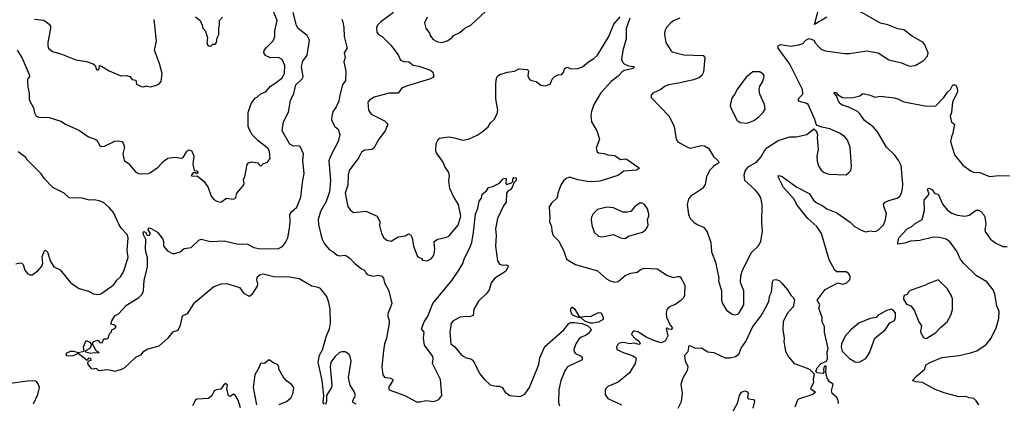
# Model space of a CAD drawing. Extents: x 1954683 to 2060285, y 904798 to 1016299.
# Tile 99 of 256: x 1989768 to 1998319, y 943208 to 946543. Entities that reach past the tile are written whole.
import ezdxf

# ---------------------------------------------------------------- set-up
doc = ezdxf.new("R2010")
doc.units = 0

msp = doc.modelspace()

# ---------------------------------------------------------------- linework, layer by layer
at = {"layer": '0CON10XD'}
for points in [[(1996776.9, 946563.1), (1996671.7, 946501.7), (1996715.8, 946675)], [(1989895, 946546), (1989977, 946537), (1990024, 946505), (1990034, 946485), (1990033.9, 946466.1), (1990012, 946345), (1990012, 946315), (1990018.8, 946295), (1990053.3, 946265), (1990125.8, 946245.8), (1990254.2, 946194.2), (1990348.3, 946178.3), (1990405, 946157.5), (1990422.5, 946145), (1990435, 946110), (1990445, 946103.3), (1990457.5, 946115), (1990460, 946145), (1990479.3, 946139.3), (1990545, 946097.5), (1990645, 946055.8), (1990695, 946056.2), (1990725, 946047.5), (1990745, 946022.5), (1990775, 946017.5), (1990781.7, 945981.7), (1990823, 945963), (1990845, 945960), (1990865, 945966.7), (1990905, 945957.5), (1990955, 945972), (1990980, 945985), (1990996.2, 946005), (1991005.8, 946075), (1990982.1, 946162.1), (1990938.3, 946278.3), (1990955.6, 946355), (1990934.2, 946545)], [(1992415, 943199.4), (1992404.6, 943215), (1992408, 943275), (1992395.6, 943405), (1992360.7, 943565), (1992372.5, 943625), (1992396.7, 943673.3), (1992432.3, 943795), (1992459.1, 943855), (1992467.8, 943907.8), (1992465.4, 944025), (1992451.8, 944085), (1992434.4, 944135), (1992380.6, 944205), (1992361.2, 944215), (1992305, 944227.3), (1992195, 944290.6), (1992093.8, 944306.2), (1991985.5, 944305.5), (1991881.3, 944331.3), (1991855, 944325.6), (1991830.8, 944305), (1991824.3, 944285), (1991832.5, 944245), (1991829.2, 944225), (1991785, 944153.3), (1991765, 944137.5), (1991720.3, 944160.3), (1991682.8, 944212.8), (1991566.2, 944246.2), (1991515, 944242.7), (1991455, 944220.8), (1991278.1, 944071.9), (1991223.3, 943985), (1991177.5, 943965), (1991162.5, 943885), (1991140, 943840), (1991094.2, 943825.8), (1991053.8, 943775), (1990975, 943704.4), (1990881.2, 943678.8), (1990836.4, 943653.6), (1990816.7, 943625), (1990774.3, 943605.7), (1990677.5, 943515), (1990658.8, 943505), (1990595, 943483.3), (1990565, 943493.8), (1990525, 943497.5), (1990455, 943491.2), (1990435, 943510), (1990405, 943503.3), (1990395, 943507.5), (1990363.3, 943545), (1990360, 943565), (1990371.7, 943578.3), (1990388.3, 943581.7), (1990385, 943597.5), (1990365, 943600), (1990355, 943580), (1990275, 943640), (1990228.3, 943621.7), (1990178.3, 943618.3), (1990172.5, 943635), (1990180, 943645), (1990208.3, 943661.7), (1990235, 943662), (1990275, 943650), (1990328.3, 943661.7), (1990321.7, 943698.3), (1990345, 943752.5), (1990378.3, 943738.3), (1990392.5, 943715), (1990377, 943683), (1990340, 943665), (1990340, 943655), (1990384.4, 943644.4), (1990415, 943650), (1990457.5, 943645), (1990433.3, 943663.3), (1990411.7, 943701.7), (1990400, 943725), (1990407.5, 943745), (1990445, 943756.7), (1990465, 943737.5), (1990485, 943732.5), (1990492, 943758), (1990501.2, 943768.8), (1990525, 943768.8), (1990537.5, 943775), (1990548.3, 943811.7), (1990565, 943830), (1990567.5, 943845), (1990598.3, 943861.7), (1990606.4, 943873.6), (1990595, 943886.7), (1990560, 943895), (1990568.8, 943925), (1990595, 943966.7), (1990625.9, 943984.1), (1990695, 944062), (1990803.2, 944126.8), (1990831.2, 944155), (1990842.5, 944185), (1990849.2, 944275), (1990876.5, 944393.5), (1990878.9, 944475), (1990866.1, 944513.9), (1990860.6, 944545), (1990862, 944632), (1990845, 944667.5), (1990840, 944695), (1990845, 944702.5), (1990863, 944693), (1990875, 944667.5), (1990895, 944670), (1990902.5, 944685), (1990882.5, 944715), (1990888.3, 944731.7), (1990905, 944730), (1990965, 944696.7), (1991010.8, 944635), (1991017.1, 944615), (1991017.5, 944575), (1991052, 944532), (1991095, 944508.8), (1991115, 944508.8), (1991162.5, 944525), (1991196, 944554), (1991258.3, 944561.7), (1991322.7, 944627.3), (1991345, 944633.8), (1991425, 944614), (1991545, 944620), (1991665, 944590), (1991705, 944594.6), (1991745, 944590.3), (1991801, 944561), (1991855, 944550.8), (1992015.3, 944554.7), (1992050.2, 944569.8), (1992075, 944606), (1992095.5, 944645), (1992109.7, 944730.3), (1992116.8, 944785), (1992115, 944848.8), (1992128.3, 944871.7), (1992175, 944912), (1992208.9, 945001.1), (1992223, 945127), (1992239.2, 945205), (1992226.5, 945315), (1992232, 945375), (1992205, 945439.6), (1992190, 945445), (1992145, 945442.5), (1992115, 945461.3), (1992048.2, 945575), (1992060.3, 945655), (1992102.2, 945737.8), (1992120.7, 945839.3), (1992147.8, 945902.2), (1992164.8, 945975), (1992221, 946029), (1992230, 946045), (1992215.9, 946135), (1992226.9, 946183.1), (1992263.9, 946235), (1992283.9, 946365), (1992265, 946404.3), (1992186.7, 946465), (1992171.2, 946491.2), (1992143.6, 946603.6)], [(1991272.5, 945285), (1991281.7, 945231.7), (1991305, 945230), (1991317.5, 945215), (1991307.5, 945202.5), (1991295, 945210), (1991275, 945210), (1991260, 945195), (1991260, 945185), (1991311.7, 945181.7), (1991368.3, 945138.3), (1991403.4, 945083.4), (1991429.7, 945009.7), (1991455, 944979.2), (1991480, 944965), (1991515, 944955.8), (1991565, 944990), (1991625, 944982.5), (1991645, 944993.3), (1991653.3, 945035), (1991706.1, 945093.9), (1991716.2, 945115), (1991711.2, 945155), (1991722.3, 945177.7), (1991742.5, 945285), (1991755, 945297.5), (1991785, 945307.5), (1991835, 945297.5), (1991852.5, 945275), (1991865, 945273.3), (1991886.4, 945293.6), (1991918.3, 945301.7), (1991943.3, 945335), (1991936.2, 945395), (1991925, 945423.3), (1991839.7, 945489.7), (1991789.8, 945539.8), (1991763.1, 945585), (1991752.9, 945615), (1991751.1, 945735), (1991779.2, 945815), (1991815, 945862), (1991833.3, 945873.3), (1991865, 945900), (1991905, 945916.2), (1991945, 945965.8), (1991985, 945987.1), (1992043.8, 946035), (1992068, 946075), (1992070, 946145), (1992047.6, 946197.6), (1992015, 946213.1), (1991945, 946211.5), (1991902.6, 946232.6), (1991888.6, 946255), (1991891.9, 946275), (1991905, 946294), (1991970, 946360), (1991983.1, 946395), (1991984.5, 946445), (1992002.9, 946535), (1991970.8, 946615)], [(1991295, 946567.5), (1991336.1, 946536.1), (1991353.3, 946495), (1991357.5, 946467.5), (1991381.7, 946441.7), (1991397.5, 946385), (1991393.3, 946345), (1991397.5, 946325), (1991415, 946313.3), (1991430, 946315), (1991445, 946330), (1991465, 946330), (1991477, 946343), (1991482.5, 946385), (1991496.1, 946413.9), (1991496.7, 946465), (1991503.6, 946496.4), (1991503.6, 946536.4), (1991530, 946565)], [(1992566, 946546), (1992575, 946520), (1992584.1, 946474.1), (1992586.7, 946395), (1992608, 946305), (1992607.7, 946292.3), (1992586.2, 946255), (1992593.3, 946215), (1992582.5, 946175), (1992598.8, 946095), (1992596.2, 946015), (1992572.5, 945975), (1992547.5, 945885), (1992540.5, 945835), (1992517.1, 945785), (1992488, 945742), (1992477.5, 945705), (1992476.9, 945675), (1992485.9, 945645.9), (1992504, 945614), (1992535, 945591.2), (1992548.8, 945545), (1992533.6, 945485), (1992466.1, 945355), (1992453.2, 945315), (1992468.4, 945145), (1992457.5, 945045), (1992428.2, 944961.8), (1992379.6, 944875), (1992361.2, 944805), (1992363.1, 944763.1), (1992381.8, 944675), (1992393.3, 944635), (1992414.3, 944595), (1992455, 944545.8), (1992488.2, 944528.2), (1992524, 944495), (1992545, 944490), (1992595, 944494.4), (1992633.2, 944473.2), (1992676.5, 944425), (1992735, 944377.1), (1992761.2, 944365), (1992775, 944342), (1992795.4, 944325.4), (1992835, 944312.1), (1992885, 944322.9), (1992913.8, 944313.8), (1992926.2, 944296.2), (1992935.8, 944254.2), (1992972.7, 944185), (1992999.3, 944075), (1992964.6, 943985), (1992963.9, 943965), (1992976.9, 943925), (1992975.4, 943905), (1992953.7, 943775), (1992936, 943725), (1992926.9, 943665), (1992913.3, 943525), (1992922.1, 943455), (1992935, 943434.4), (1992987.5, 943425), (1993008, 943415), (1993008.6, 943405), (1992970.9, 943345), (1992976.9, 943325), (1993112, 943275), (1993215, 943221.8), (1993245, 943220.5), (1993295, 943231.9), (1993365, 943224.4), (1993408.3, 943241.7), (1993432.9, 943275), (1993423.5, 943415), (1993351.8, 943555), (1993360, 943595), (1993355, 943613.8), (1993284.1, 943714.1), (1993275.4, 943774.6), (1993279.4, 943825), (1993258.5, 943855), (1993279.4, 943915), (1993312.9, 943965), (1993323.2, 943993.2)], [(1993014.2, 946605), (1992904, 946525), (1992876, 946495), (1992866, 946475), (1992870, 946435), (1992883.8, 946415), (1992916.2, 946395), (1992990.3, 946320.3), (1993055.7, 946235.7), (1993075, 946191.2), (1993105, 946178.1), (1993146.7, 946175), (1993185, 946148), (1993235, 946139.5), (1993334.5, 946104.5), (1993357, 946087), (1993364, 946055), (1993355, 946040), (1993335, 946028.9), (1993135, 945968.9), (1993097.4, 945952.6), (1993084.4, 945945), (1993055, 945903.8), (1992976.7, 945903.3), (1992845, 945868.6), (1992808.8, 945845), (1992790, 945825), (1992796.5, 945756.5), (1992821.5, 945721.5), (1992935, 945664), (1992963.8, 945635), (1992941.4, 945575), (1992887.5, 945505), (1992844.2, 945425), (1992826.7, 945413.3), (1992765, 945407.8), (1992735, 945390.8), (1992714.2, 945345), (1992629.3, 945230.7), (1992620.9, 945195), (1992617.8, 945105), (1992593, 945033), (1992618.7, 944918.7), (1992638.9, 944888.9), (1992667.6, 944867.6), (1992775, 944878.6), (1992873.3, 944835), (1992896.7, 944785), (1992892.7, 944752.7), (1992908.8, 944685), (1992931.2, 944645), (1992955, 944626), (1992995, 944615.8), (1993055, 944653.8), (1993115, 944663.8), (1993145, 944680), (1993165, 944670), (1993177.1, 944645), (1993188, 944575), (1993223.3, 944485), (1993256.4, 944466.4), (1993265, 944453.3), (1993307, 944447), (1993345, 944466.2), (1993365.8, 944494.2), (1993372, 944545), (1993366.7, 944615), (1993397.5, 944635), (1993465, 944648.1), (1993495, 944660.8), (1993577.1, 944755), (1993597.8, 944835), (1993579.4, 944935), (1993534.5, 945004.5), (1993503.7, 945073.7), (1993494.4, 945145), (1993500.8, 945185), (1993494.3, 945214.3), (1993460, 945265), (1993444.4, 945305), (1993388.2, 945385), (1993383.3, 945403.3), (1993385.4, 945465.4), (1993395, 945488.5), (1993415, 945511.8), (1993495, 945523.1), (1993528.6, 945518.6)], [(1993308, 946565), (1993284.3, 946515), (1993295, 946467.5), (1993326.7, 946425), (1993331.2, 946405), (1993355, 946372.5), (1993395, 946351.4), (1993435, 946344.3), (1993480.9, 946359.1), (1993520, 946385), (1993535, 946406), (1993590.2, 946429.8), (1993635, 946468.8), (1993686.4, 946493.6), (1993819.4, 946620.6)], [(1993528.6, 945518.6), (1993615, 945496.5), (1993665.6, 945504.4), (1993741.2, 945538.8), (1993785, 945567.5), (1993835, 945612.5), (1993856.2, 945645), (1993887.5, 945675), (1993914.6, 945725.4), (1993920.9, 945755), (1993902.2, 945855), (1993903.1, 945985), (1993909.4, 946035), (1993918.1, 946051.9), (1993938.5, 946065), (1994003.5, 946086.5), (1994066, 946094), (1994105, 946114.8), (1994175, 946108.2), (1994183.8, 946105), (1994186.2, 946095), (1994180.8, 946055), (1994195, 946023.8), (1994212.7, 946012.7), (1994253.9, 946003.9), (1994294.5, 945974.5), (1994333.6, 945966.4), (1994375, 945982.5), (1994393.3, 946025), (1994415, 946047.5), (1994445, 946063.3), (1994475, 946065.8), (1994490, 946085), (1994500, 946115), (1994515, 946127.5), (1994525, 946130), (1994555, 946114.3), (1994615, 946118), (1994655, 946132.9), (1994708.8, 946175), (1994755.4, 946204.6), (1994785.6, 946235), (1994883.3, 946395), (1994927.5, 946505), (1994983.8, 946566.2)], [(1995065.7, 946555), (1995034.2, 946465), (1995034.2, 946375), (1995004.5, 946275), (1994995.7, 946195), (1995005, 946170), (1995018.8, 946158.8), (1995055, 946142), (1995102.5, 946135), (1995102.5, 946125), (1995083.3, 946115), (1995018.8, 946101.2), (1994999.7, 946090.3), (1994965, 946052.5), (1994905.6, 946004.4), (1994813.6, 945906.4), (1994754.6, 945805.4), (1994734.5, 945745), (1994729.4, 945709.4), (1994733.1, 945655), (1994780, 945575), (1994802, 945505), (1994773.8, 945425), (1994784.3, 945394.3), (1994795, 945386.2), (1994845, 945379.2), (1994875, 945368), (1994935, 945362), (1994985, 945326.7), (1995025, 945333.3), (1995045, 945326.7), (1995147.5, 945255), (1995143.3, 945245), (1995125, 945235.8), (1995015.5, 945224.5), (1994962.2, 945187.8), (1994805, 945139.4), (1994745, 945131.9), (1994700, 945135), (1994615, 945151.4), (1994545, 945172.5), (1994515, 945161.4), (1994489.4, 945140.6), (1994466.6, 945103.4), (1994442.5, 945035), (1994436.7, 944995), (1994385, 944946.2), (1994366.7, 944915), (1994370.5, 944820.5), (1994370, 944785), (1994385.6, 944745.6), (1994388.8, 944705), (1994400, 944665), (1994454, 944615), (1994463.8, 944585), (1994488.6, 944545), (1994516.7, 944465), (1994540, 944445), (1994595, 944415.7), (1994785, 944360), (1994865, 944289.2), (1994895, 944272.9), (1994935, 944261.9), (1994965, 944267.1), (1995025, 944318.9), (1995075, 944338.6), (1995130.9, 944349.1), (1995166.2, 944375), (1995195, 944383.3), (1995305, 944375.6), (1995395, 944320), (1995445, 944301.4), (1995485, 944311.4), (1995505, 944308.8), (1995544.2, 944234.2), (1995542, 944145), (1995535, 944126.7), (1995509.5, 944100.5), (1995465, 944070.8), (1995405.8, 944044.2), (1995387.3, 944022.7), (1995381.2, 943988.8), (1995385.5, 943955.5), (1995417.8, 943887.8), (1995436, 943865), (1995425, 943850), (1995403, 943853), (1995395, 943860), (1995383, 943857), (1995397.5, 943795), (1995373, 943747), (1995336.1, 943733.9), (1995275, 943752.5), (1995215, 943780.8), (1995135, 943830), (1995105, 943836.2), (1995090, 943825), (1995081.2, 943805), (1995115, 943768), (1995148.3, 943748.3), (1995157.5, 943725), (1995145, 943720), (1995105, 943729.2), (1995065, 943725.3), (1995015, 943736.7), (1994975, 943730), (1994961.2, 943718.8), (1994951.2, 943695), (1994954, 943674), (1995017.5, 943645), (1995095, 943620.8), (1995116.9, 943606.9), (1995120.8, 943595), (1995114.3, 943555), (1995065, 943472.5), (1994965, 943391.4), (1994877, 943353), (1994858.8, 943335), (1994852, 943318), (1994853.8, 943285), (1994875, 943248.8), (1994995.6, 943195.6)], [(1995500, 946555), (1995445, 946531.9), (1995422, 946515), (1995385, 946476), (1995371.1, 946445), (1995368.6, 946415), (1995380, 946345), (1995422, 946275), (1995434.3, 946264.3), (1995535, 946237.1), (1995705, 946231.2), (1995718, 946215), (1995705.7, 946085), (1995691.7, 946058.3), (1995665, 946037.1), (1995620.3, 946019.7), (1995502.9, 945992.9), (1995405, 945975.4), (1995368.2, 945961.8), (1995335, 945936.2), (1995266.1, 945903.9), (1995252.5, 945885), (1995252.5, 945865), (1995407.5, 945705), (1995452.5, 945615), (1995470, 945505), (1995485, 945480), (1995566.7, 945435), (1995595, 945425.7), (1995685, 945447.5), (1995715, 945445.8), (1995748.8, 945425), (1995794.2, 945354.2), (1995835, 945316.7), (1995840, 945305), (1995837.5, 945295), (1995798.3, 945271.7), (1995758.8, 945231.2), (1995732, 945175), (1995720.9, 945109.1), (1995698, 945075), (1995595, 945006.7), (1995577, 944983), (1995564.3, 944935), (1995575, 944850), (1995591.2, 944815), (1995621.7, 944781.7), (1995651.7, 944761.7), (1995707.9, 944737.9), (1995739.1, 944699.1), (1995769.2, 944605), (1995775.7, 944525), (1995810, 944435), (1995840, 944295), (1995836.4, 944273.6), (1995862.5, 944185), (1995864.2, 944105), (1995872, 944075), (1995906.8, 944016.8), (1995955, 943984), (1995975, 943978), (1996005, 943984), (1996017, 943993), (1996055.7, 944065), (1996055.6, 944185), (1996029.1, 944259.1), (1996029.4, 944315), (1996043.2, 944356.8), (1996119.5, 944515), (1996181.4, 944575), (1996205.4, 944614.6), (1996220, 944705), (1996212.5, 944772.5), (1996217.1, 944935), (1996204.2, 944995), (1996185, 945030), (1996155, 945064.4), (1996065.5, 945145), (1996058.5, 945195), (1996068.1, 945225), (1996095, 945264), (1996166, 945305), (1996203.2, 945346.8), (1996247, 945423), (1996355, 945491.4), (1996455, 945522.9), (1996510, 945525), (1996605, 945544.3), (1996665, 945592.5), (1996685, 945577.5), (1996696.7, 945545), (1996693.9, 945516.1), (1996703.8, 945415), (1996691.2, 945355), (1996692.3, 945312.3), (1996705, 945272.5), (1996728.8, 945235), (1996755, 945214.2), (1996795, 945200), (1996945, 945192.5), (1996970, 945215), (1996987.5, 945232.5), (1996992.5, 945265), (1996979.2, 945435), (1996955.7, 945495.7), (1996933.3, 945525), (1996894.2, 945554.2), (1996803.9, 945593.9), (1996735, 945607.5), (1996695, 945622.5), (1996683.9, 945633.9), (1996674, 945675), (1996615.7, 945805), (1996603.7, 945813.7), (1996541.5, 945831.5), (1996528.8, 945845), (1996538.8, 945865), (1996568, 945895), (1996565.5, 945935.5), (1996455, 946155.8), (1996354.2, 946295), (1996353.8, 946316.2), (1996374.3, 946325.7), (1996465, 946312.9), (1996535, 946322.5), (1996570, 946335), (1996595, 946363.3), (1996625, 946380), (1996664, 946364), (1996678.3, 946338.3), (1996705, 946310), (1996727.5, 946287.5), (1996763.2, 946273.2), (1996935, 946247.5), (1996975, 946247.5), (1997125, 946271.9), (1997224.4, 946254.4), (1997315, 946194.2), (1997425, 946168), (1997495, 946139.2), (1997545.5, 946144.5), (1997615, 946186.2), (1997651.2, 946225), (1997658.8, 946255), (1997628.8, 946325), (1997613.8, 946345), (1997519.2, 946399.2), (1997445, 946455.7), (1997395, 946464), (1997307, 946497), (1997245, 946512.9), (1997055, 946618.6)], [(1989745, 946278), (1989788.5, 946208.5), (1989851.1, 946065), (1989851.9, 946048.1), (1989836.2, 946025), (1989836, 946015), (1989839.2, 945955), (1989850.6, 945905), (1989850.6, 945845), (1989888.6, 945775), (1989895, 945732.5), (1989910, 945705), (1989935, 945694.4), (1990025, 945691.4), (1990125, 945660.8), (1990166.7, 945635), (1990288.3, 945578.3), (1990363.9, 945523.9), (1990422.5, 945505), (1990436.7, 945495), (1990465, 945447.5), (1990475, 945441.2), (1990505, 945444.2), (1990593.4, 945486.6), (1990628.7, 945488.7), (1990655, 945482.9), (1990667.8, 945467.8), (1990676.9, 945435), (1990662.1, 945375), (1990675, 945318), (1990712.3, 945292.3), (1990775, 945215.6), (1990805, 945202.2), (1990885, 945206.5), (1990905, 945213.5), (1990969.3, 945260.7), (1991015, 945310), (1991055, 945337.5), (1991115, 945348), (1991175, 945337.5), (1991187.5, 945345), (1991217.5, 945395), (1991235, 945410), (1991260, 945405), (1991279.3, 945359.3), (1991272.5, 945285)], [(1996085, 945642), (1996143.3, 945665), (1996185.6, 945694.4), (1996223.8, 945735), (1996240.8, 945765), (1996237.1, 945805), (1996196.9, 945895), (1996189.4, 945935), (1996195.8, 945965), (1996222.5, 946005), (1996233.8, 946055), (1996225, 946068.8), (1996195, 946088), (1996135, 946090), (1996075.8, 946044.2), (1995995, 945933.3), (1995978.8, 945895), (1995956.2, 945865), (1995941.2, 945815), (1995938, 945795), (1995951.2, 945755), (1996000, 945665), (1996025, 945647.5), (1996085, 945642)], [(1996879.2, 943205), (1996875.8, 943235), (1996860.3, 943260.3), (1996824.2, 943294.2), (1996818.8, 943315), (1996832.5, 943375), (1996800, 943395), (1996781.2, 943425), (1996770, 943475), (1996772.5, 943525), (1996765, 943532.5), (1996753.6, 943526.4), (1996747.5, 943502.5), (1996753, 943477), (1996743.3, 943466.7), (1996693.6, 943473.6), (1996682.5, 943485), (1996692.5, 943515), (1996727, 943553), (1996775.9, 943574.1), (1996783.8, 943595), (1996781.2, 943655), (1996790, 943685), (1996758.8, 943825), (1996756.7, 943875), (1996736.7, 943915), (1996738, 943955), (1996707.5, 944035), (1996716.2, 944065), (1996693.3, 944105), (1996763.9, 944196.1), (1996874.2, 944255.8), (1996913.2, 944243.2), (1996945, 944250.8), (1996975, 944278), (1996982.5, 944305), (1996966.2, 944335), (1996945, 944351.2), (1996865, 944350), (1996845.9, 944365.9), (1996796.9, 944455), (1996730, 944685), (1996690, 944745), (1996612.5, 944815), (1996520, 944930), (1996490, 944985), (1996400, 945085), (1996360, 945165), (1996353.8, 945185), (1996365, 945188.8), (1996390.5, 945180.5), (1996516.7, 945086.7), (1996625, 945030.6), (1996662.2, 944975), (1996685, 944954.4), (1996744, 944925), (1996777.3, 944897.3), (1996865, 944862.5), (1996980.9, 944780.9), (1997015, 944748), (1997075, 944714.2), (1997115, 944699.2), (1997155, 944708.1), (1997185, 944700.6), (1997205, 944702.9), (1997226, 944715), (1997270.7, 944759.3), (1997285.5, 944794.5), (1997295.8, 944855), (1997272.2, 944922.2), (1997270.5, 944939.5), (1997283.8, 944955), (1997315, 944971.4), (1997388.3, 944991.7), (1997410.3, 945009.7), (1997425, 945033.3), (1997435.5, 945075), (1997436.3, 945113.7), (1997421.8, 945275), (1997402.7, 945315), (1997368.2, 945365), (1997296.4, 945435), (1997216.5, 945566.5), (1997181.4, 945611.4), (1997104.3, 945665), (1997065.6, 945725), (1997045, 945743.3), (1996975, 945778.8), (1996915, 945798.9), (1996891.4, 945815), (1996877.8, 945835), (1996861.2, 945881.2), (1996840.6, 945905), (1996845, 945913.8), (1996855, 945910), (1996871.7, 945891.7), (1996915, 945865.8), (1996932.4, 945862.4), (1997005, 945866.9), (1997065, 945882), (1997090.5, 945899.5), (1997155, 945885.7), (1997195, 945870), (1997242.3, 945877.7), (1997362.1, 945862.1), (1997395, 945854.3), (1997445, 945829.2), (1997645, 945790), (1997725, 945792.5), (1997795, 945867.5), (1997825, 945912.5), (1997853, 945937), (1997872.5, 945975), (1997895, 945977.5), (1997909.3, 945949.3), (1997913.3, 945915), (1997869.2, 945825), (1997860.8, 945735), (1997850, 945705), (1997861.7, 945651.7), (1997887.1, 945635), (1997872.3, 945555), (1997859.1, 945525), (1997851.4, 945485), (1997887.7, 945367.7), (1997958.3, 945278.3), (1998032.5, 945225), (1998055, 945216.7), (1998105, 945214), (1998189.7, 945179.7), (1998275, 945186.7), (1998364.1, 945184.1)], [(1989735, 944421.2), (1989768.3, 944428.3), (1989785.9, 944425.9), (1989798.8, 944415), (1989813.8, 944365), (1989835, 944336.7), (1989855, 944323.8), (1989875, 944323.3), (1989925, 944360), (1989959.7, 944400.3), (1989967.5, 944425), (1989964, 944485), (1989985, 944540), (1990006.4, 944526.4), (1990012.5, 944515), (1990032, 944445), (1990063.4, 944393.4), (1990118.7, 944368.7), (1990205, 944260), (1990225, 944242.5), (1990285, 944207.1), (1990375, 944179.2), (1990408.8, 944158.8), (1990455, 944154), (1990471.7, 944158.3), (1990560.7, 944219.3), (1990588, 944242), (1990612.2, 944277.8), (1990643.4, 944306.6), (1990668, 944352), (1990710, 944475), (1990701.8, 944535), (1990710.5, 944645), (1990700.5, 944675), (1990650.3, 944730.3), (1990628.2, 944765), (1990581.8, 944865), (1990545, 944908.5), (1990495, 944953.9), (1990459, 944969), (1990415, 944976.3), (1990372.7, 944972.7), (1990309.1, 944990.9), (1990196.7, 944995), (1990155.3, 945035.3), (1990055, 945084.3), (1989981.4, 945161.4), (1989955, 945202.9), (1989833.9, 945323.9), (1989821.9, 945345), (1989754.1, 945394.1)], [(1993323.2, 943993.2), (1993354.7, 944075.3), (1993519.6, 944275), (1993582.7, 944365), (1993615, 944424.2), (1993626.5, 944465), (1993679.7, 944565), (1993693.1, 944606.9), (1993708, 944695), (1993727, 944853), (1993746.9, 944905), (1993758.8, 944965), (1993779.2, 944990.8), (1993785, 945026.7), (1993822.5, 945055), (1993840, 945085), (1993876.4, 945093.6), (1993935, 945120), (1993964, 945155), (1993985, 945166.2), (1993992.5, 945162.5), (1993990, 945125), (1993995, 945110), (1994040, 945125), (1994050, 945135), (1994050, 945155), (1994060.7, 945169.3), (1994078.8, 945168.8), (1994080.8, 945145), (1994060, 945125), (1994045.7, 945085), (1994026.3, 945063.7), (1994006.8, 945053.2), (1993995.8, 945035), (1993994, 944955), (1993970.8, 944925), (1993918.1, 944815), (1993900.6, 944725), (1993905.7, 944665), (1993900, 944575), (1993918, 944445), (1993935, 944416.7), (1993965, 944408.8), (1993995, 944411.2), (1994006.7, 944405), (1994010, 944395), (1993985.7, 944354.3), (1993895.7, 944294.3), (1993861.2, 944255), (1993844, 944195), (1993826, 944165), (1993753.1, 944095), (1993712.9, 944025), (1993705, 943971.2), (1993675, 943958.2), (1993645, 943961.6), (1993594.2, 943955.8), (1993532, 943925), (1993514.3, 943905), (1993503.6, 943825), (1993513.3, 943725), (1993547.4, 943697.4), (1993604.2, 943625), (1993645, 943604.3), (1993685.5, 943595.5), (1993702.6, 943582.6), (1993764.2, 943465), (1993805, 943414.2), (1993855, 943368), (1993905, 943356), (1993935, 943356), (1993957.5, 943345), (1993983.8, 943305), (1994025, 943275.8), (1994115, 943268.1), (1994155, 943287.5), (1994194.4, 943345), (1994275.8, 943545), (1994286.4, 943603.6), (1994328.5, 943701.5), (1994493.3, 943845), (1994537.7, 943902.3), (1994555, 943911.5), (1994585, 943910.9), (1994651.7, 943901.7), (1994702.2, 943882.2), (1994729.2, 943855), (1994732, 943845), (1994705, 943812.9), (1994675.4, 943794.6), (1994645, 943783.1), (1994623.3, 943765), (1994599.1, 943725), (1994580.6, 943675), (1994584.3, 943655), (1994595, 943642), (1994645, 943616.2), (1994653.8, 943605), (1994653.3, 943585), (1994525, 943524.2), (1994504.5, 943495), (1994466.9, 943405), (1994450, 943325), (1994448.1, 943215), (1994455.6, 943185)], [(1998096.7, 943195), (1998075, 943230), (1998055, 943248.8), (1998015, 943254.2), (1997985, 943265.8), (1997925, 943262.9), (1997797.6, 943297.6), (1997717.6, 943327.6), (1997607.3, 943387.3), (1997550, 943395), (1997522.5, 943405), (1997555, 943443.3), (1997627.5, 943505), (1997638.8, 943541.2), (1997680, 943565), (1997775, 943606.1), (1997926.6, 943623.4), (1998025, 943647.4), (1998080.8, 943665), (1998160, 943720), (1998206.2, 943775), (1998248.8, 943865), (1998270.8, 943945), (1998272.9, 944005), (1998254.5, 944054.5), (1998237.5, 944155), (1998222.9, 944195), (1998168.6, 944265), (1998076.7, 944316.7), (1997965, 944425.5), (1997935.4, 944465), (1997908.9, 944525), (1997865, 944585.8), (1997845, 944610), (1997813.4, 944633.4), (1997755, 944650), (1997705, 944651.9), (1997585, 944624.2), (1997505, 944617.5), (1997455, 944600.8), (1997395, 944590), (1997393, 944603), (1997404, 944645), (1997474.4, 944725.6), (1997516.2, 944745), (1997545, 944770), (1997605, 944806.7), (1997626, 944885), (1997624, 944975), (1997666.7, 945025), (1997652.2, 945065), (1997655, 945073.3), (1997665, 945077.1), (1997690, 945065), (1997715, 945032.5), (1997745, 945026.7), (1997785.4, 944935.4), (1997825.6, 944885.6), (1997862, 944862), (1997913.4, 944843.4), (1997975, 944833.1), (1998015, 944844.4), (1998075, 944885.5), (1998095, 944885.6), (1998116, 944875), (1998142.5, 944845), (1998148.7, 944828.7), (1998157.1, 944765), (1998150, 944715), (1998154.4, 944694.4), (1998200, 944635), (1998245, 944600), (1998305, 944570.6), (1998345, 944571.4)], [(1995025, 944640), (1995055, 944662), (1995177.5, 944695), (1995203.3, 944715), (1995216.7, 944735), (1995226.2, 944755), (1995221.2, 944805), (1995232, 944835), (1995232, 944855), (1995219.1, 944899.1), (1995193.3, 944935), (1995175, 944946.7), (1995155, 944946.2), (1995110.9, 944919.1), (1995074.1, 944875.9), (1995045, 944868), (1995005, 944868), (1994925, 944907.5), (1994867.3, 944912.7), (1994787, 944893), (1994749.2, 944855), (1994733.4, 944826.6), (1994730, 944805), (1994736, 944755), (1994758, 944695), (1994795, 944661.2), (1994825, 944654.2), (1994925, 944674), (1994985, 944646), (1995025, 944640)], [(1995486, 943165), (1995515, 943223.3), (1995525.4, 943294.6), (1995511.8, 943375), (1995527, 943423), (1995566.2, 943495), (1995572.9, 943525), (1995551.2, 943575), (1995544.2, 943625), (1995573.1, 943656.9), (1995580.8, 943709.2), (1995595, 943707.5), (1995635, 943685.6), (1995688.8, 943688.8), (1995745, 943654), (1995795, 943648.1), (1995895, 943602), (1995935, 943602.5), (1995985, 943614.4), (1996013.3, 943635), (1996033.4, 943686.6), (1996075.4, 943745), (1996135.3, 943875), (1996204.6, 943965), (1996250.5, 944045), (1996272.7, 944095), (1996282.3, 944145), (1996297.8, 944175), (1996305.9, 944264.1), (1996315, 944280), (1996335, 944284), (1996365, 944273.8), (1996383.8, 944255), (1996435, 944193.3), (1996465, 944146.7), (1996487.5, 944125), (1996496.7, 944105), (1996483.8, 944045), (1996432.8, 943987.2), (1996399.2, 943915), (1996396.9, 943845), (1996407.5, 943775), (1996404.5, 943745), (1996419.1, 943659.1), (1996445, 943611.2), (1996493.8, 943555), (1996606.7, 943513.3), (1996630.5, 943500.5), (1996667.5, 943465), (1996659.2, 943415), (1996662, 943385), (1996636.7, 943335), (1996680, 943305), (1996655.4, 943284.6), (1996531.2, 943245), (1996522.5, 943235), (1996500.8, 943175)], [(1997635, 943770), (1997645, 943773.3), (1997725, 943823.8), (1997765, 943868), (1997823.3, 943915), (1997855, 943972.5), (1997867.7, 944022.3), (1997868, 944115), (1997857.9, 944147.9), (1997823.8, 944205), (1997745, 944280), (1997655, 944246.7), (1997635, 944233.3), (1997502.3, 944187.7), (1997486.7, 944175), (1997476.4, 944153.6), (1997450, 944145), (1997442.5, 944125), (1997443, 944113), (1997470.7, 944070.7), (1997507.5, 944055), (1997535, 944017.5), (1997576.7, 943915), (1997600.5, 943880.5), (1997592.1, 943835), (1997595, 943821.2), (1997618.3, 943778.3), (1997635, 943770)], [(1994745, 943904.5), (1994725, 943905.5), (1994675, 943922.5), (1994642.5, 943952.5), (1994620, 943955), (1994569.4, 943975), (1994553.5, 944005), (1994555, 944027.5), (1994564, 944046), (1994585, 944030), (1994620.8, 943970.8), (1994637, 943957), (1994666.4, 943963.6), (1994730, 943965), (1994795, 943996), (1994817.5, 943995), (1994836.2, 943955), (1994833.8, 943935), (1994795, 943912), (1994745, 943904.5)], [(1997045, 943564.2), (1997065, 943568.6), (1997115, 943596), (1997149.4, 943645), (1997195, 943772.5), (1997283.3, 943845), (1997325, 943906.7), (1997365, 943927.5), (1997373.8, 943955), (1997373, 943993), (1997355, 944017.5), (1997335, 944026.7), (1997295, 944013.3), (1997219.3, 943970.7), (1997205, 943953.3), (1997155, 943945.8), (1997055, 943903.8), (1996984.7, 943845.3), (1996937.4, 943792.6), (1996905.8, 943725), (1996902.5, 943695), (1996911.9, 943661.9), (1996975, 943598.6), (1997025, 943569.2), (1997045, 943564.2)], [(1992690, 943200), (1992662.5, 943215), (1992657.8, 943225), (1992684.2, 943275), (1992675.3, 943305), (1992638.5, 943365), (1992622.5, 943432.5), (1992647.6, 943575), (1992637.5, 943615), (1992625.7, 943635.7), (1992595, 943656.2), (1992566.1, 943656.1), (1992545, 943648.7), (1992507.5, 943615), (1992470.7, 943565), (1992464.1, 943525), (1992480, 943365), (1992475, 943343.8), (1992432.5, 943275), (1992433.5, 943225), (1992425, 943198.6)], [(1992022.6, 943197.4), (1992085, 943224), (1992123.5, 943256.5), (1992140.3, 943289.7), (1992149.2, 943335), (1992144, 943355), (1992124.4, 943374.4), (1992084.3, 943404.3), (1992055, 943437.5), (1992017.5, 943505), (1992017.5, 943525), (1992007.5, 943545), (1991975, 943557.5), (1991933.6, 943586.4), (1991895, 943553.3), (1991865, 943556.7), (1991855, 943547.5), (1991843.3, 943515), (1991808.8, 943455), (1991794, 943345), (1991824, 943195)], [(1989887.9, 943202.1), (1989924.3, 943285), (1989940, 943345), (1989931.7, 943371.7), (1989915, 943395.8), (1989892.1, 943402.1), (1989835, 943399.6), (1989665.9, 943375.9)], [(1991685, 943167.5), (1991666.2, 943235), (1991639.5, 943279.5), (1991625, 943286.7), (1991595, 943267.5), (1991582.3, 943272.3), (1991566.7, 943335), (1991573.3, 943365), (1991555, 943380), (1991540.7, 943369.3), (1991515, 943330), (1991475, 943326.2), (1991457.5, 943315), (1991436.4, 943273.6), (1991405, 943250), (1991305, 943243.3), (1991293.3, 943235), (1991267.5, 943185)], [(1995928.6, 943075), (1996004.4, 943215), (1996020, 943275), (1996036.7, 943305), (1996065, 943316.2), (1996088.3, 943308.3), (1996093.6, 943293.6), (1996090, 943255), (1996097.5, 943247.5), (1996140.7, 943240.7), (1996148.8, 943225), (1996136.2, 943165)]]:
    msp.add_lwpolyline(points, dxfattribs=at)

doc.saveas('drawing.dxf')
